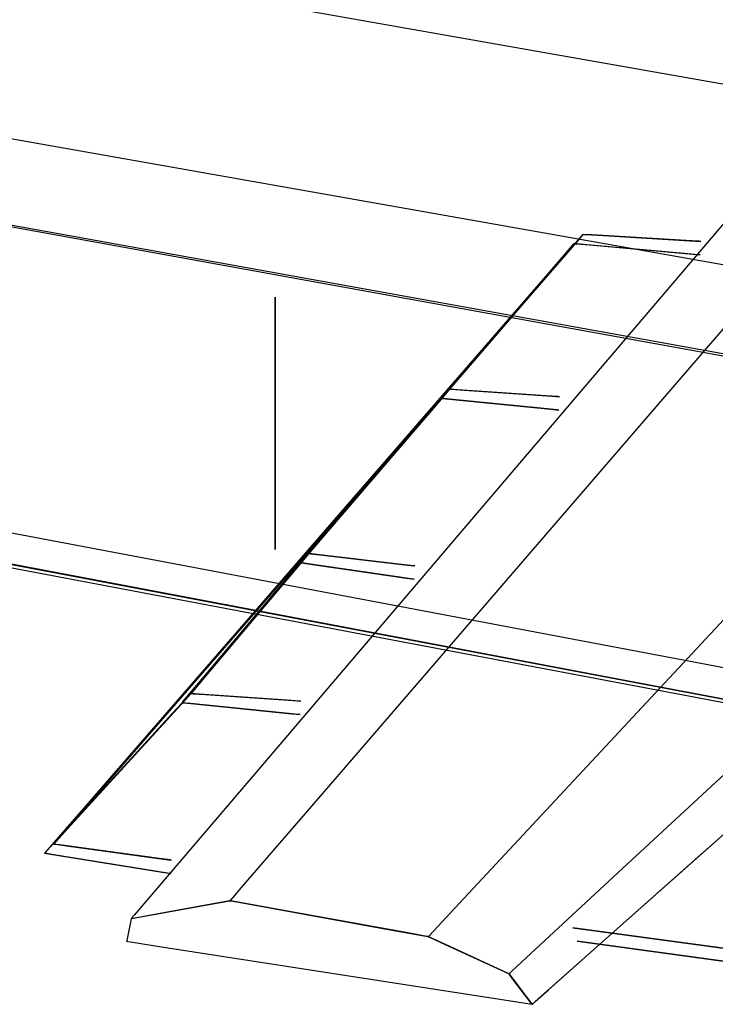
# Model space of a CAD drawing. Extents: x -3.57 to 3.57, y -2.08 to 2.06.
# Tile 28 of 219: x -2.46 to -2.24, y -1.15 to -0.84. Entities that reach past the tile are written whole.
import ezdxf

# ---------------------------------------------------------------- set-up
doc = ezdxf.new("R2010")
doc.units = 0

msp = doc.modelspace()

# ---------------------------------------------------------------- linework, layer by layer
at = {"layer": 'Layer 1', "color": 7, "linetype": 'CONTINUOUS'}
for p, q in [((-1.906656, -0.918188), (-3.536512, -0.630264)), ((-2.171183, -0.956655), (-3.567449, -0.70339)), ((-2.062282, -0.890696), (-2.993393, -0.726209)), ((-2.062282, -0.890696), (-2.993393, -0.726209)), ((-3.416378, -0.730703), (-2.252978, -0.941045)), ((-3.227681, -0.741069), (-2.296578, -0.905554)), ((-3.42737, -0.81677), (-1.885594, -1.108382)), ((-3.147147, -0.878971), (-2.219034, -1.055132)), ((-2.363894, -1.078331), (-2.190091, -0.876717)), ((-1.954618, -1.105338), (-3.12589, -0.883386)), ((-2.127561, -1.073708), (-3.124484, -0.884791)), ((-2.235913, -0.896971), (-2.272058, -0.939403)), ((-2.235913, -0.896971), (-2.272058, -0.939403)), ((-2.296578, -0.905554), (-1.909515, -0.973931)), ((-2.287508, -0.909511), (-2.284534, -0.906057)), ((-2.284889, -0.906465), (-2.28662, -0.90846)), ((-2.284533, -0.906055), (-2.284889, -0.906465)), ((-2.284534, -0.906057), (-2.284488, -0.906004)), ((-2.284499, -0.906017), (-2.284533, -0.906055)), ((-2.284491, -0.906007), (-2.284499, -0.906017)), ((-2.284489, -0.906005), (-2.284491, -0.906007)), ((-2.284488, -0.906004), (-2.284489, -0.906005)), ((-2.284474, -0.906005), (-2.284488, -0.906004)), ((-2.284488, -0.906004), (-2.284488, -0.906004)), ((-2.284488, -0.906004), (-2.284488, -0.906004)), ((-2.284488, -0.906004), (-2.284488, -0.906004)), ((-2.284488, -0.906004), (-2.284488, -0.906004)), ((-2.284488, -0.906004), (-2.284488, -0.906004)), ((-2.284488, -0.906004), (-2.284488, -0.906004)), ((-2.284488, -0.906004), (-2.284488, -0.906004)), ((-2.284488, -0.906004), (-2.284488, -0.906004)), ((-2.284488, -0.906004), (-2.284488, -0.906004)), ((-2.284488, -0.906004), (-2.284488, -0.906004)), ((-2.284488, -0.906004), (-2.284488, -0.906004)), ((-2.284488, -0.906004), (-2.284488, -0.906004)), ((-2.284488, -0.906004), (-2.284488, -0.906004)), ((-2.284488, -0.906004), (-2.284488, -0.906004)), ((-2.284488, -0.906004), (-2.284486, -0.906004)), ((-2.284486, -0.906004), (-2.284478, -0.906005)), ((-2.284478, -0.906005), (-2.284399, -0.906009)), ((-2.281824, -0.906163), (-2.284474, -0.906005)), ((-2.284399, -0.906009), (-2.284015, -0.906032)), ((-2.284015, -0.906032), (-2.279917, -0.906277)), ((-2.252383, -0.907924), (-2.281824, -0.906163)), ((-2.279917, -0.906277), (-2.247815, -0.908197)), ((-2.320895, -0.948291), (-2.287508, -0.909511)), ((-2.28662, -0.90846), (-2.305082, -0.929722)), ((-2.290351, -0.912366), (-2.287377, -0.908911)), ((-2.287731, -0.90932), (-2.289463, -0.911314)), ((-2.287375, -0.908909), (-2.287731, -0.90932)), ((-2.287377, -0.908911), (-2.287331, -0.908858)), ((-2.287342, -0.908871), (-2.287375, -0.908909)), ((-2.287333, -0.908861), (-2.287342, -0.908871)), ((-2.287331, -0.908859), (-2.287333, -0.908861)), ((-2.28733, -0.908858), (-2.287331, -0.908858)), ((-2.287331, -0.908858), (-2.287331, -0.908858)), ((-2.287331, -0.908858), (-2.287331, -0.908858)), ((-2.287331, -0.908858), (-2.287331, -0.908858)), ((-2.287331, -0.908858), (-2.287331, -0.908858)), ((-2.287331, -0.908858), (-2.287331, -0.908858)), ((-2.287331, -0.908858), (-2.287331, -0.908859)), ((-2.287331, -0.908858), (-2.287331, -0.908858)), ((-2.287331, -0.908858), (-2.287331, -0.908858)), ((-2.287331, -0.908858), (-2.287331, -0.908858)), ((-2.287331, -0.908858), (-2.287331, -0.908858)), ((-2.287331, -0.908858), (-2.287331, -0.908858)), ((-2.287331, -0.908858), (-2.287331, -0.908858)), ((-2.287331, -0.908858), (-2.287331, -0.908858)), ((-2.287331, -0.908858), (-2.28733, -0.908858)), ((-2.287316, -0.90886), (-2.28733, -0.908858)), ((-2.28733, -0.908858), (-2.287328, -0.908859)), ((-2.287328, -0.908859), (-2.28732, -0.908859)), ((-2.28732, -0.908859), (-2.287235, -0.908867)), ((-2.284474, -0.909115), (-2.287316, -0.90886)), ((-2.287235, -0.908867), (-2.286823, -0.908904)), ((-2.286823, -0.908904), (-2.282429, -0.909299)), ((-2.252906, -0.911953), (-2.284474, -0.909115)), ((-2.282429, -0.909299), (-2.248008, -0.912394)), ((-2.248287, -0.908169), (-2.252383, -0.907924)), ((-2.247904, -0.908192), (-2.248287, -0.908169)), ((-2.247825, -0.908196), (-2.247904, -0.908192)), ((-2.247817, -0.908197), (-2.247825, -0.908196)), ((-2.247816, -0.908197), (-2.247817, -0.908197)), ((-2.247815, -0.908197), (-2.247816, -0.908197)), ((-2.247815, -0.908197), (-2.247815, -0.908197)), ((-2.247815, -0.908197), (-2.247815, -0.908197)), ((-2.247815, -0.908197), (-2.247815, -0.908197)), ((-2.972319, -0.912487), (-1.983435, -1.099877)), ((-2.323738, -0.951149), (-2.290351, -0.912366)), ((-2.289463, -0.911314), (-2.307924, -0.932577)), ((-2.248515, -0.912348), (-2.252906, -0.911953)), ((-2.248103, -0.912385), (-2.248515, -0.912348)), ((-2.248018, -0.912393), (-2.248103, -0.912385)), ((-2.24801, -0.912393), (-2.248018, -0.912393)), ((-2.248008, -0.912394), (-2.24801, -0.912393)), ((-2.248008, -0.912394), (-2.248008, -0.912394)), ((-2.248008, -0.912394), (-2.248008, -0.912394)), ((-2.248008, -0.912394), (-2.248008, -0.912394)), ((-2.248008, -0.912394), (-2.248008, -0.912394)), ((-2.140586, -0.918653), (-2.325976, -1.117946)), ((-2.273569, -1.105238), (-2.081091, -0.926504)), ((-2.305082, -0.929722), (-2.437734, -1.0825)), ((-2.307924, -0.932577), (-2.440577, -1.085358)), ((-2.272058, -0.939403), (-2.38462, -1.071542)), ((-2.272058, -0.939403), (-2.38462, -1.071542)), ((-2.252978, -0.941045), (-1.843384, -1.015099)), ((-2.325542, -0.953688), (-2.320895, -0.948291)), ((-2.328385, -0.956546), (-2.323738, -0.951149)), ((-2.32927, -0.958037), (-2.326095, -0.954331)), ((-2.326095, -0.954331), (-2.326079, -0.954311)), ((-2.326079, -0.954311), (-2.326078, -0.95431)), ((-2.326079, -0.954311), (-2.326079, -0.954311)), ((-2.326079, -0.954311), (-2.326079, -0.954311)), ((-2.326079, -0.954311), (-2.326079, -0.954311)), ((-2.326079, -0.954311), (-2.326079, -0.954311)), ((-2.326079, -0.954311), (-2.326079, -0.954311)), ((-2.326079, -0.954311), (-2.326079, -0.954311)), ((-2.326079, -0.954311), (-2.326079, -0.954311)), ((-2.326079, -0.954311), (-2.326078, -0.954311)), ((-2.326078, -0.954311), (-2.326079, -0.954311)), ((-2.326079, -0.954311), (-2.326079, -0.954311)), ((-2.326079, -0.954311), (-2.326079, -0.954311)), ((-2.326079, -0.954311), (-2.326079, -0.954311)), ((-2.326079, -0.954311), (-2.326079, -0.954311)), ((-2.326079, -0.954311), (-2.326079, -0.954311)), ((-2.326079, -0.954311), (-2.326079, -0.954311)), ((-2.326078, -0.95431), (-2.326076, -0.954308)), ((-2.326078, -0.954311), (-2.326076, -0.954311)), ((-2.326066, -0.954312), (-2.326078, -0.954311)), ((-2.326076, -0.954308), (-2.326068, -0.954298)), ((-2.326076, -0.954311), (-2.326058, -0.954312)), ((-2.326068, -0.954298), (-2.325978, -0.954194)), ((-2.323596, -0.954483), (-2.326066, -0.954312)), ((-2.326058, -0.954312), (-2.325966, -0.954319)), ((-2.325978, -0.954194), (-2.325542, -0.953688)), ((-2.325966, -0.954319), (-2.325573, -0.954346)), ((-2.325573, -0.954346), (-2.321646, -0.954617)), ((-2.296156, -0.956379), (-2.323596, -0.954483)), ((-2.321646, -0.954617), (-2.294244, -0.956511)), ((-2.364557, -0.999231), (-2.32927, -0.958037)), ((-2.332113, -0.960895), (-2.328938, -0.957189)), ((-2.328938, -0.957189), (-2.328922, -0.95717)), ((-2.328922, -0.95717), (-2.328921, -0.957169)), ((-2.328921, -0.957169), (-2.328919, -0.957166)), ((-2.328921, -0.957169), (-2.328921, -0.957169)), ((-2.328921, -0.957169), (-2.328921, -0.957169)), ((-2.328921, -0.957169), (-2.328921, -0.957169)), ((-2.328921, -0.957169), (-2.328921, -0.957169)), ((-2.328921, -0.957169), (-2.328921, -0.957169)), ((-2.328921, -0.957169), (-2.328921, -0.957169)), ((-2.328921, -0.957169), (-2.328921, -0.957169)), ((-2.328921, -0.957169), (-2.328919, -0.95717)), ((-2.328907, -0.957171), (-2.328921, -0.957169)), ((-2.328921, -0.957169), (-2.328921, -0.957169)), ((-2.328921, -0.957169), (-2.328921, -0.957169)), ((-2.328921, -0.957169), (-2.328921, -0.957169)), ((-2.328921, -0.957169), (-2.328921, -0.957169)), ((-2.328921, -0.957169), (-2.328921, -0.957169)), ((-2.328921, -0.957169), (-2.328921, -0.957169)), ((-2.328921, -0.957169), (-2.328921, -0.957169)), ((-2.328921, -0.957169), (-2.328921, -0.957169)), ((-2.328919, -0.957166), (-2.32891, -0.957156)), ((-2.328919, -0.95717), (-2.328899, -0.957172)), ((-2.32891, -0.957156), (-2.32882, -0.957052)), ((-2.326246, -0.957438), (-2.328907, -0.957171)), ((-2.328899, -0.957172), (-2.3288, -0.957181)), ((-2.32882, -0.957052), (-2.328385, -0.956546)), ((-2.3288, -0.957181), (-2.328377, -0.957224)), ((-2.328377, -0.957224), (-2.324145, -0.957649)), ((-2.296679, -0.960406), (-2.326246, -0.957438)), ((-2.324145, -0.957649), (-2.294619, -0.960612)), ((-2.292338, -0.956643), (-2.296156, -0.956379)), ((-2.294244, -0.956511), (-2.291902, -0.956673)), ((-2.29198, -0.956668), (-2.292338, -0.956643)), ((-2.291907, -0.956673), (-2.29198, -0.956668)), ((-2.2919, -0.956673), (-2.291907, -0.956673)), ((-2.291902, -0.956673), (-2.291898, -0.956673)), ((-2.291898, -0.956673), (-2.2919, -0.956673)), ((-2.291898, -0.956673), (-2.291898, -0.956673)), ((-2.291898, -0.956673), (-2.291898, -0.956673)), ((-2.291898, -0.956673), (-2.291898, -0.956673)), ((-2.291898, -0.956673), (-2.291898, -0.956673)), ((-2.291898, -0.956673), (-2.291898, -0.956673)), ((-2.291898, -0.956673), (-2.291898, -0.956673)), ((-2.291898, -0.956673), (-2.291898, -0.956673)), ((-2.3674, -1.002086), (-2.332113, -0.960895)), ((-2.292565, -0.960819), (-2.296679, -0.960406)), ((-2.294619, -0.960612), (-2.292095, -0.960866)), ((-2.29218, -0.960857), (-2.292565, -0.960819)), ((-2.2921, -0.960865), (-2.29218, -0.960857)), ((-2.292093, -0.960866), (-2.2921, -0.960865)), ((-2.292095, -0.960866), (-2.292091, -0.960866)), ((-2.292091, -0.960866), (-2.292093, -0.960866)), ((-2.292091, -0.960866), (-2.292091, -0.960866)), ((-2.292091, -0.960866), (-2.292091, -0.960866)), ((-2.292091, -0.960866), (-2.292091, -0.960866)), ((-2.292091, -0.960866), (-2.292091, -0.960866)), ((-2.292091, -0.960866), (-2.292091, -0.960866)), ((-2.292091, -0.960866), (-2.292091, -0.960866)), ((-2.292091, -0.960866), (-2.292091, -0.960866)), ((-2.107047, -0.974584), (-2.300433, -1.14635)), ((-2.253147, -1.104351), (-2.121826, -0.987711)), ((-2.253147, -1.104351), (-2.121826, -0.987711)), ((-2.369468, -1.004964), (-2.364557, -0.999231)), ((-2.372311, -1.007818), (-2.3674, -1.002086)), ((-2.369929, -1.005502), (-2.369468, -1.004964)), ((-2.372771, -1.008356), (-2.372311, -1.007818)), ((-2.372707, -1.0088), (-2.370049, -1.005643)), ((-2.370049, -1.005643), (-2.370036, -1.005626)), ((-2.370036, -1.005626), (-2.370035, -1.005626)), ((-2.370035, -1.005625), (-2.370033, -1.005623)), ((-2.370035, -1.005626), (-2.370035, -1.005625)), ((-2.370035, -1.005626), (-2.370035, -1.005626)), ((-2.370035, -1.005626), (-2.370035, -1.005626)), ((-2.370035, -1.005626), (-2.370035, -1.005626)), ((-2.370035, -1.005626), (-2.370035, -1.005626)), ((-2.370035, -1.005626), (-2.370035, -1.005626)), ((-2.370035, -1.005626), (-2.370035, -1.005626)), ((-2.370035, -1.005626), (-2.370035, -1.005626)), ((-2.370035, -1.005626), (-2.370033, -1.005626)), ((-2.370023, -1.005627), (-2.370035, -1.005626)), ((-2.370035, -1.005626), (-2.370035, -1.005626)), ((-2.370035, -1.005626), (-2.370035, -1.005626)), ((-2.370035, -1.005626), (-2.370035, -1.005626)), ((-2.370035, -1.005626), (-2.370035, -1.005626)), ((-2.370035, -1.005626), (-2.370035, -1.005626)), ((-2.370035, -1.005626), (-2.370035, -1.005626)), ((-2.370035, -1.005626), (-2.370035, -1.005626)), ((-2.370033, -1.005623), (-2.370024, -1.005612)), ((-2.370033, -1.005626), (-2.370015, -1.005628)), ((-2.370024, -1.005612), (-2.369929, -1.005502)), ((-2.367638, -1.005907), (-2.370023, -1.005627)), ((-2.370015, -1.005628), (-2.369927, -1.005639)), ((-2.369927, -1.005639), (-2.369548, -1.005683)), ((-2.369548, -1.005683), (-2.365757, -1.006127)), ((-2.34115, -1.009007), (-2.367638, -1.005907)), ((-2.365757, -1.006127), (-2.339304, -1.009223)), ((-2.402245, -1.043898), (-2.372707, -1.0088)), ((-2.37555, -1.011655), (-2.372892, -1.008497)), ((-2.372892, -1.008497), (-2.372878, -1.008481)), ((-2.372878, -1.008481), (-2.372878, -1.00848)), ((-2.372878, -1.00848), (-2.372878, -1.00848)), ((-2.372878, -1.00848), (-2.372878, -1.00848)), ((-2.372878, -1.00848), (-2.372878, -1.00848)), ((-2.372878, -1.00848), (-2.372878, -1.00848)), ((-2.372878, -1.00848), (-2.372878, -1.00848)), ((-2.372878, -1.00848), (-2.372878, -1.00848)), ((-2.372878, -1.00848), (-2.372877, -1.00848)), ((-2.372864, -1.008482), (-2.372878, -1.00848)), ((-2.372878, -1.00848), (-2.372878, -1.00848)), ((-2.372878, -1.00848), (-2.372878, -1.00848)), ((-2.372878, -1.00848), (-2.372878, -1.00848)), ((-2.372878, -1.00848), (-2.372878, -1.00848)), ((-2.372878, -1.00848), (-2.372878, -1.00848)), ((-2.372878, -1.00848), (-2.372878, -1.00848)), ((-2.372878, -1.00848), (-2.372878, -1.00848)), ((-2.372878, -1.00848), (-2.372877, -1.00848)), ((-2.372877, -1.00848), (-2.372875, -1.008477)), ((-2.372877, -1.00848), (-2.372876, -1.008481)), ((-2.372876, -1.008481), (-2.372856, -1.008483)), ((-2.372875, -1.008477), (-2.372866, -1.008467)), ((-2.372866, -1.008467), (-2.372771, -1.008356)), ((-2.370288, -1.008858), (-2.372864, -1.008482)), ((-2.372856, -1.008483), (-2.37276, -1.008497)), ((-2.37276, -1.008497), (-2.372351, -1.008557)), ((-2.372351, -1.008557), (-2.368256, -1.009155)), ((-2.341673, -1.013033), (-2.370288, -1.008858)), ((-2.368256, -1.009155), (-2.339679, -1.013324)), ((-2.337464, -1.009438), (-2.34115, -1.009007)), ((-2.339304, -1.009223), (-2.337043, -1.009488)), ((-2.337119, -1.009479), (-2.337464, -1.009438)), ((-2.337048, -1.009487), (-2.337119, -1.009479)), ((-2.337042, -1.009488), (-2.337048, -1.009487)), ((-2.337043, -1.009488), (-2.33704, -1.009488)), ((-2.33704, -1.009488), (-2.337042, -1.009488)), ((-2.33704, -1.009488), (-2.337039, -1.009488)), ((-2.337039, -1.009488), (-2.33704, -1.009488)), ((-2.337039, -1.009488), (-2.337039, -1.009488)), ((-2.337039, -1.009488), (-2.337039, -1.009488)), ((-2.337039, -1.009488), (-2.337039, -1.009488)), ((-2.337039, -1.009488), (-2.337039, -1.009488)), ((-2.337039, -1.009488), (-2.337039, -1.009488)), ((-2.405088, -1.046752), (-2.37555, -1.011655)), ((-2.337692, -1.013614), (-2.341673, -1.013033)), ((-2.339679, -1.013324), (-2.337237, -1.01368)), ((-2.337318, -1.013669), (-2.337692, -1.013614)), ((-2.337242, -1.01368), (-2.337318, -1.013669)), ((-2.337235, -1.013681), (-2.337242, -1.01368)), ((-2.337237, -1.01368), (-2.337233, -1.013681)), ((-2.337233, -1.013681), (-2.337235, -1.013681)), ((-2.337233, -1.013681), (-2.337232, -1.013681)), ((-2.337232, -1.013681), (-2.337233, -1.013681)), ((-2.337232, -1.013681), (-2.337232, -1.013681)), ((-2.337232, -1.013681), (-2.337232, -1.013681)), ((-2.337232, -1.013681), (-2.337232, -1.013681)), ((-2.337232, -1.013681), (-2.337232, -1.013681)), ((-2.337232, -1.013681), (-2.337232, -1.013681)), ((-2.406356, -1.048782), (-2.402245, -1.043898)), ((-2.409198, -1.051637), (-2.405088, -1.046752)), ((-2.409946, -1.052757), (-2.406847, -1.049364)), ((-2.406847, -1.049364), (-2.406831, -1.049347)), ((-2.406831, -1.049347), (-2.406831, -1.049346)), ((-2.406831, -1.049346), (-2.406831, -1.049346)), ((-2.406831, -1.049346), (-2.406831, -1.049346)), ((-2.406831, -1.049346), (-2.406831, -1.049346)), ((-2.406831, -1.049346), (-2.406831, -1.049346)), ((-2.406831, -1.049346), (-2.406831, -1.049346)), ((-2.406831, -1.049346), (-2.406831, -1.049346)), ((-2.406831, -1.049346), (-2.40683, -1.049346)), ((-2.40683, -1.049346), (-2.406831, -1.049346)), ((-2.406831, -1.049346), (-2.406831, -1.049346)), ((-2.406831, -1.049346), (-2.406831, -1.049346)), ((-2.406831, -1.049346), (-2.406831, -1.049346)), ((-2.406831, -1.049346), (-2.406831, -1.049346)), ((-2.406831, -1.049346), (-2.406831, -1.049346)), ((-2.406831, -1.049346), (-2.406831, -1.049346)), ((-2.406831, -1.049346), (-2.40683, -1.049346)), ((-2.40683, -1.049346), (-2.406828, -1.049344)), ((-2.40683, -1.049346), (-2.406828, -1.049347)), ((-2.406818, -1.049347), (-2.40683, -1.049346)), ((-2.406828, -1.049344), (-2.406821, -1.049335)), ((-2.406828, -1.049347), (-2.40681, -1.049348)), ((-2.406821, -1.049335), (-2.406742, -1.04924)), ((-2.404347, -1.049518), (-2.406818, -1.049347)), ((-2.40681, -1.049348), (-2.406718, -1.049354)), ((-2.406742, -1.04924), (-2.406356, -1.048782)), ((-2.406718, -1.049354), (-2.406325, -1.049381)), ((-2.406325, -1.049381), (-2.402398, -1.049652)), ((-2.376908, -1.051411), (-2.404347, -1.049518)), ((-2.402398, -1.049652), (-2.374996, -1.051543)), ((-2.444386, -1.090465), (-2.409946, -1.052757)), ((-2.412788, -1.055612), (-2.40969, -1.052219)), ((-2.40969, -1.052219), (-2.409674, -1.052201)), ((-2.409674, -1.052201), (-2.409673, -1.052201)), ((-2.409673, -1.0522), (-2.409671, -1.052198)), ((-2.409673, -1.052201), (-2.409673, -1.0522)), ((-2.409673, -1.052201), (-2.409673, -1.052201)), ((-2.409673, -1.052201), (-2.409673, -1.052201)), ((-2.409673, -1.052201), (-2.409673, -1.052201)), ((-2.409673, -1.052201), (-2.409673, -1.052201)), ((-2.409673, -1.052201), (-2.409673, -1.052201)), ((-2.409673, -1.052201), (-2.409673, -1.052201)), ((-2.409673, -1.052201), (-2.409673, -1.052201)), ((-2.409673, -1.052201), (-2.409671, -1.052201)), ((-2.409659, -1.052202), (-2.409673, -1.052201)), ((-2.409673, -1.052201), (-2.409673, -1.052201)), ((-2.409673, -1.052201), (-2.409673, -1.052201)), ((-2.409673, -1.052201), (-2.409673, -1.052201)), ((-2.409673, -1.052201), (-2.409673, -1.052201)), ((-2.409673, -1.052201), (-2.409673, -1.052201)), ((-2.409673, -1.052201), (-2.409673, -1.052201)), ((-2.409673, -1.052201), (-2.409673, -1.052201)), ((-2.409671, -1.052198), (-2.409663, -1.052189)), ((-2.409671, -1.052201), (-2.409651, -1.052203)), ((-2.409663, -1.052189), (-2.409584, -1.052095)), ((-2.406997, -1.05247), (-2.409659, -1.052202)), ((-2.409651, -1.052203), (-2.409552, -1.052213)), ((-2.409584, -1.052095), (-2.409198, -1.051637)), ((-2.409552, -1.052213), (-2.409129, -1.052256)), ((-2.409129, -1.052256), (-2.404897, -1.052681)), ((-2.377431, -1.055441), (-2.406997, -1.05247)), ((-2.404897, -1.052681), (-2.375371, -1.055648)), ((-2.37309, -1.051674), (-2.376908, -1.051411)), ((-2.374996, -1.051543), (-2.372654, -1.051704)), ((-2.372732, -1.051699), (-2.37309, -1.051674)), ((-2.372659, -1.051704), (-2.372732, -1.051699)), ((-2.372652, -1.051705), (-2.372659, -1.051704)), ((-2.372654, -1.051704), (-2.37265, -1.051705)), ((-2.37265, -1.051705), (-2.372652, -1.051705)), ((-2.37265, -1.051705), (-2.37265, -1.051705)), ((-2.37265, -1.051705), (-2.37265, -1.051705)), ((-2.37265, -1.051705), (-2.37265, -1.051705)), ((-2.37265, -1.051705), (-2.37265, -1.051705)), ((-2.37265, -1.051705), (-2.37265, -1.051705)), ((-2.37265, -1.051705), (-2.37265, -1.051705)), ((-2.37265, -1.051705), (-2.37265, -1.051705)), ((-2.447228, -1.093323), (-2.412788, -1.055612)), ((-2.373317, -1.055854), (-2.377431, -1.055441)), ((-2.375371, -1.055648), (-2.372847, -1.055901)), ((-2.372931, -1.055893), (-2.373317, -1.055854)), ((-2.372852, -1.055901), (-2.372931, -1.055893)), ((-2.372845, -1.055901), (-2.372852, -1.055901)), ((-2.372847, -1.055901), (-2.372843, -1.055902)), ((-2.372843, -1.055902), (-2.372845, -1.055901)), ((-2.372843, -1.055902), (-2.372843, -1.055902)), ((-2.372843, -1.055902), (-2.372843, -1.055902)), ((-2.372843, -1.055902), (-2.372843, -1.055902)), ((-2.372843, -1.055902), (-2.372843, -1.055902)), ((-2.372843, -1.055902), (-2.372843, -1.055902)), ((-2.372843, -1.055902), (-2.372843, -1.055902)), ((-2.372843, -1.055902), (-2.372843, -1.055902)), ((-2.38462, -1.071542), (-2.421029, -1.114284)), ((-2.38462, -1.071542), (-2.421029, -1.114284)), ((-2.391112, -1.109904), (-2.363894, -1.078331)), ((-2.437734, -1.0825), (-2.449669, -1.096247)), ((-2.440577, -1.085358), (-2.452512, -1.099105)), ((-2.449179, -1.095713), (-2.444386, -1.090465)), ((-2.452021, -1.098571), (-2.447228, -1.093323)), ((-2.449732, -1.096318), (-2.449729, -1.096316)), ((-2.449731, -1.096317), (-2.449732, -1.096319)), ((-2.449732, -1.096319), (-2.449732, -1.096318)), ((-2.449732, -1.096319), (-2.449732, -1.096319)), ((-2.449732, -1.096319), (-2.449732, -1.096319)), ((-2.449732, -1.096319), (-2.449732, -1.096319)), ((-2.449732, -1.096319), (-2.449732, -1.096319)), ((-2.449732, -1.096319), (-2.449732, -1.096319)), ((-2.449732, -1.096319), (-2.449732, -1.096319)), ((-2.449732, -1.096319), (-2.449732, -1.096319)), ((-2.449732, -1.096319), (-2.44973, -1.096319)), ((-2.449718, -1.096321), (-2.449732, -1.096319)), ((-2.449732, -1.096319), (-2.449732, -1.096319)), ((-2.449732, -1.096319), (-2.449732, -1.096319)), ((-2.449732, -1.096319), (-2.449732, -1.096319)), ((-2.449732, -1.096319), (-2.449732, -1.096319)), ((-2.449732, -1.096319), (-2.449732, -1.096319)), ((-2.449732, -1.096319), (-2.449732, -1.096319)), ((-2.449732, -1.096319), (-2.449732, -1.096319)), ((-2.449669, -1.096247), (-2.449731, -1.096317)), ((-2.44973, -1.096319), (-2.44971, -1.096322)), ((-2.449729, -1.096316), (-2.449721, -1.096306)), ((-2.449721, -1.096306), (-2.449628, -1.096205)), ((-2.447059, -1.096684), (-2.449718, -1.096321)), ((-2.44971, -1.096322), (-2.449611, -1.096336)), ((-2.449628, -1.096205), (-2.449179, -1.095713)), ((-2.449611, -1.096336), (-2.449188, -1.096393)), ((-2.449188, -1.096393), (-2.444961, -1.096971)), ((-2.417517, -1.100724), (-2.447059, -1.096684)), ((-2.444961, -1.096971), (-2.415459, -1.101005)), ((-2.452573, -1.099176), (-2.452575, -1.099177)), ((-2.452575, -1.099177), (-2.452574, -1.099176)), ((-2.452575, -1.099177), (-2.452575, -1.099177)), ((-2.452575, -1.099177), (-2.452575, -1.099177)), ((-2.452575, -1.099177), (-2.452575, -1.099177)), ((-2.452575, -1.099177), (-2.452575, -1.099177)), ((-2.452575, -1.099177), (-2.452575, -1.099177)), ((-2.452575, -1.099177), (-2.452575, -1.099177)), ((-2.452575, -1.099177), (-2.452574, -1.099177)), ((-2.452574, -1.099177), (-2.452575, -1.099177)), ((-2.452575, -1.099177), (-2.452575, -1.099177)), ((-2.452575, -1.099177), (-2.452575, -1.099177)), ((-2.452575, -1.099177), (-2.452575, -1.099177)), ((-2.452575, -1.099177), (-2.452575, -1.099177)), ((-2.452575, -1.099177), (-2.452575, -1.099177)), ((-2.452575, -1.099177), (-2.452575, -1.099177)), ((-2.452574, -1.099176), (-2.452572, -1.099174)), ((-2.452574, -1.099177), (-2.452572, -1.099178)), ((-2.45256, -1.09918), (-2.452574, -1.099177)), ((-2.452512, -1.099105), (-2.452573, -1.099176)), ((-2.452572, -1.099174), (-2.452563, -1.099165)), ((-2.452572, -1.099178), (-2.452551, -1.099181)), ((-2.452563, -1.099165), (-2.452471, -1.099063)), ((-2.449709, -1.09964), (-2.45256, -1.09918)), ((-2.452551, -1.099181), (-2.452445, -1.099198)), ((-2.452471, -1.099063), (-2.452021, -1.098571)), ((-2.452445, -1.099198), (-2.451992, -1.099271)), ((-2.451992, -1.099271), (-2.447459, -1.100003)), ((-2.41804, -1.104754), (-2.449709, -1.09964)), ((-2.447459, -1.100003), (-2.415834, -1.10511)), ((-2.413407, -1.101286), (-2.417517, -1.100724)), ((-2.415459, -1.101005), (-2.412938, -1.10135)), ((-2.413022, -1.101338), (-2.413407, -1.101286)), ((-2.412943, -1.101349), (-2.413022, -1.101338)), ((-2.412935, -1.10135), (-2.412943, -1.101349)), ((-2.412938, -1.10135), (-2.412933, -1.10135)), ((-2.412934, -1.10135), (-2.412935, -1.10135)), ((-2.412933, -1.10135), (-2.412934, -1.10135)), ((-2.412933, -1.10135), (-2.412933, -1.10135)), ((-2.412933, -1.10135), (-2.412933, -1.10135)), ((-2.412933, -1.10135), (-2.412933, -1.10135)), ((-2.412933, -1.10135), (-2.412933, -1.10135)), ((-2.412933, -1.10135), (-2.412933, -1.10135)), ((-2.412933, -1.10135), (-2.412933, -1.10135)), ((-2.413634, -1.105465), (-2.41804, -1.104754)), ((-2.415834, -1.10511), (-2.413131, -1.105546)), ((-2.413221, -1.105532), (-2.413634, -1.105465)), ((-2.413136, -1.105546), (-2.413221, -1.105532)), ((-2.413129, -1.105547), (-2.413136, -1.105546)), ((-2.413131, -1.105546), (-2.413126, -1.105547)), ((-2.413127, -1.105547), (-2.413129, -1.105547)), ((-2.413126, -1.105547), (-2.413127, -1.105547)), ((-2.413126, -1.105547), (-2.413126, -1.105547)), ((-2.413126, -1.105547), (-2.413126, -1.105547)), ((-2.413126, -1.105547), (-2.413126, -1.105547)), ((-2.413126, -1.105547), (-2.413126, -1.105547)), ((-2.413126, -1.105547), (-2.413126, -1.105547)), ((-2.413126, -1.105547), (-2.413126, -1.105547)), ((-2.303712, -1.133228), (-2.273569, -1.105238)), ((-2.295317, -1.141806), (-2.253147, -1.104351)), ((-2.295317, -1.141806), (-2.253147, -1.104351)), ((-2.393858, -1.11309), (-2.391112, -1.109904)), ((-2.421029, -1.114284), (-2.424675, -1.118564)), ((-2.421029, -1.114284), (-2.424675, -1.118564)), ((-2.419125, -1.118459), (-2.401181, -1.115196)), ((-2.419125, -1.118459), (-2.401181, -1.115196)), ((-2.397203, -1.114472), (-2.417625, -1.118186)), ((-2.401181, -1.115196), (-2.395376, -1.11414)), ((-2.401181, -1.115196), (-2.395376, -1.11414)), ((-2.394908, -1.114055), (-2.397203, -1.114472)), ((-2.395376, -1.11414), (-2.394795, -1.114034)), ((-2.395376, -1.11414), (-2.394795, -1.114034)), ((-2.394698, -1.114017), (-2.394908, -1.114055)), ((-2.394795, -1.114034), (-2.394669, -1.114011)), ((-2.394795, -1.114034), (-2.394669, -1.114011)), ((-2.394655, -1.114009), (-2.394698, -1.114017)), ((-2.394669, -1.114011), (-2.39465, -1.114008)), ((-2.394669, -1.114011), (-2.39465, -1.114008)), ((-2.394651, -1.114008), (-2.394655, -1.114009)), ((-2.39465, -1.114008), (-2.394651, -1.114008)), ((-2.39465, -1.114008), (-2.39465, -1.114008)), ((-2.39465, -1.114008), (-2.39465, -1.114008)), ((-2.39465, -1.114008), (-2.39465, -1.114008)), ((-2.39465, -1.114008), (-2.39465, -1.114008)), ((-2.39465, -1.114008), (-2.39465, -1.114008)), ((-2.39465, -1.114008), (-2.394649, -1.114008)), ((-2.394649, -1.114008), (-2.39465, -1.114008)), ((-2.39465, -1.114008), (-2.39465, -1.114008)), ((-2.39465, -1.114008), (-2.39465, -1.114008)), ((-2.39465, -1.114008), (-2.39465, -1.114008)), ((-2.39465, -1.114008), (-2.39465, -1.114008)), ((-2.39465, -1.114008), (-2.39465, -1.114008)), ((-2.39465, -1.114008), (-2.394649, -1.114008)), ((-2.394649, -1.114008), (-2.39465, -1.114008)), ((-2.39465, -1.114008), (-2.39465, -1.114008)), ((-2.39465, -1.114008), (-2.39465, -1.114008)), ((-2.39465, -1.114008), (-2.39465, -1.114008)), ((-2.39465, -1.114008), (-2.39465, -1.114008)), ((-2.39465, -1.114008), (-2.39465, -1.114008)), ((-2.39465, -1.114008), (-2.39465, -1.114008)), ((-2.39465, -1.114008), (-2.39465, -1.114008)), ((-2.39465, -1.114008), (-2.39465, -1.114008)), ((-2.39465, -1.114008), (-2.39465, -1.114008)), ((-2.39465, -1.114008), (-2.39465, -1.114008)), ((-2.39465, -1.114008), (-2.39465, -1.114008)), ((-2.39465, -1.114008), (-2.39465, -1.114008)), ((-2.39465, -1.114008), (-2.39465, -1.114008)), ((-2.39465, -1.114008), (-2.394649, -1.114008)), ((-2.394649, -1.114007), (-2.394646, -1.114003)), ((-2.394649, -1.114008), (-2.394649, -1.114007)), ((-2.394649, -1.114008), (-2.394648, -1.114008)), ((-2.39456, -1.114024), (-2.394649, -1.114008)), ((-2.394644, -1.114009), (-2.394649, -1.114008)), ((-2.394649, -1.114008), (-2.394648, -1.114008)), ((-2.394648, -1.114008), (-2.394642, -1.114009)), ((-2.394648, -1.114008), (-2.394642, -1.114009)), ((-2.394646, -1.114003), (-2.394633, -1.113989)), ((-2.39457, -1.114022), (-2.394644, -1.114009)), ((-2.394642, -1.114009), (-2.39462, -1.114013)), ((-2.394642, -1.114009), (-2.39462, -1.114013)), ((-2.394633, -1.113989), (-2.394503, -1.113837)), ((-2.39462, -1.114013), (-2.394384, -1.114056)), ((-2.39462, -1.114013), (-2.394384, -1.114056)), ((-2.393462, -1.114224), (-2.39457, -1.114022)), ((-2.39278, -1.114348), (-2.39456, -1.114024)), ((-2.394503, -1.113837), (-2.393858, -1.11309)), ((-2.394384, -1.114056), (-2.393251, -1.114262)), ((-2.394384, -1.114056), (-2.393251, -1.114262)), ((-2.379045, -1.116845), (-2.393462, -1.114224)), ((-2.393251, -1.114262), (-2.381727, -1.116357)), ((-2.393251, -1.114262), (-2.381727, -1.116357)), ((-2.341797, -1.123616), (-2.39278, -1.114348)), ((-2.424675, -1.118564), (-2.425465, -1.119492)), ((-2.424675, -1.118564), (-2.425465, -1.119492)), ((-2.417625, -1.118186), (-2.424937, -1.119516)), ((-2.424888, -1.119507), (-2.419125, -1.118459)), ((-2.424888, -1.119507), (-2.419125, -1.118459)), ((-2.381727, -1.116357), (-2.345837, -1.122881)), ((-2.381727, -1.116357), (-2.345837, -1.122881)), ((-2.338093, -1.124289), (-2.379045, -1.116845)), ((-2.325976, -1.117946), (-2.33245, -1.124906)), ((-2.425703, -1.120214), (-2.42663, -1.124856)), ((-2.425598, -1.119693), (-2.425703, -1.120214)), ((-2.425589, -1.119645), (-2.425598, -1.119693)), ((-2.425587, -1.119635), (-2.425589, -1.119645)), ((-2.425585, -1.119632), (-2.425587, -1.119634)), ((-2.425585, -1.119632), (-2.425587, -1.119634)), ((-2.425587, -1.119634), (-2.425587, -1.119634)), ((-2.425587, -1.119634), (-2.425587, -1.119634)), ((-2.425587, -1.119634), (-2.425587, -1.119634)), ((-2.425587, -1.119634), (-2.425587, -1.119634)), ((-2.425587, -1.119634), (-2.425586, -1.119634)), ((-2.425586, -1.119634), (-2.425587, -1.119634)), ((-2.425587, -1.119634), (-2.425587, -1.119634)), ((-2.425587, -1.119634), (-2.425587, -1.119634)), ((-2.425587, -1.119634), (-2.425587, -1.119634)), ((-2.425587, -1.119634), (-2.425587, -1.119634)), ((-2.425587, -1.119634), (-2.425587, -1.119634)), ((-2.425587, -1.119634), (-2.425587, -1.119634)), ((-2.425587, -1.119634), (-2.425587, -1.119634)), ((-2.425587, -1.119634), (-2.425587, -1.119634)), ((-2.425587, -1.119634), (-2.425587, -1.119634)), ((-2.425587, -1.119634), (-2.425587, -1.119634)), ((-2.425587, -1.119634), (-2.425587, -1.119635)), ((-2.425587, -1.119634), (-2.425587, -1.119634)), ((-2.425587, -1.119634), (-2.425587, -1.119634)), ((-2.425587, -1.119634), (-2.425587, -1.119634)), ((-2.425587, -1.119634), (-2.425587, -1.119634)), ((-2.425587, -1.119634), (-2.425586, -1.119634)), ((-2.425579, -1.119632), (-2.425586, -1.119634)), ((-2.425586, -1.119634), (-2.425583, -1.119633)), ((-2.425586, -1.119634), (-2.425583, -1.119633)), ((-2.425586, -1.119634), (-2.425586, -1.119634)), ((-2.425586, -1.119634), (-2.425586, -1.119634)), ((-2.425465, -1.119492), (-2.425585, -1.119632)), ((-2.425465, -1.119492), (-2.425585, -1.119632)), ((-2.425583, -1.119633), (-2.425572, -1.119631)), ((-2.425583, -1.119633), (-2.425572, -1.119631)), ((-2.425531, -1.119624), (-2.425579, -1.119632)), ((-2.425572, -1.119631), (-2.425454, -1.11961)), ((-2.425572, -1.119631), (-2.425454, -1.11961)), ((-2.424937, -1.119516), (-2.425531, -1.119624)), ((-2.425454, -1.11961), (-2.424888, -1.119507)), ((-2.425454, -1.11961), (-2.424888, -1.119507)), ((-2.42663, -1.124856), (-2.426963, -1.126518)), ((-2.345837, -1.122881), (-2.334229, -1.124992)), ((-2.345837, -1.122881), (-2.334229, -1.124992)), ((-2.333813, -1.125067), (-2.341797, -1.123616)), ((-2.333367, -1.125148), (-2.338093, -1.124289)), ((-2.33245, -1.124906), (-2.332774, -1.125254)), ((-2.287776, -1.122445), (-2.287776, -1.122445)), ((-2.287776, -1.122445), (-2.287776, -1.122445)), ((-2.287776, -1.122445), (-2.287775, -1.122445)), ((-2.233617, -1.12983), (-2.287776, -1.122445)), ((-2.287775, -1.122445), (-2.287775, -1.122445)), ((-2.287775, -1.122445), (-2.287772, -1.122445)), ((-2.287772, -1.122445), (-2.287759, -1.122447)), ((-2.287759, -1.122447), (-2.287626, -1.122465)), ((-2.287626, -1.122465), (-2.286978, -1.122554)), ((-2.286978, -1.122554), (-2.280068, -1.123496)), ((-2.280068, -1.123496), (-2.2304, -1.130269)), ((-2.42699, -1.126653), (-2.426992, -1.126664)), ((-2.426992, -1.126664), (-2.426992, -1.126665)), ((-2.426992, -1.126665), (-2.426992, -1.126665)), ((-2.426992, -1.126665), (-2.426992, -1.126665)), ((-2.426992, -1.126665), (-2.426992, -1.126665)), ((-2.426992, -1.126665), (-2.426992, -1.126665)), ((-2.426992, -1.126665), (-2.426992, -1.126665)), ((-2.426992, -1.126665), (-2.426992, -1.126665)), ((-2.426992, -1.126665), (-2.426992, -1.126665)), ((-2.426992, -1.126665), (-2.426992, -1.126665)), ((-2.426992, -1.126665), (-2.426992, -1.126665)), ((-2.426992, -1.126665), (-2.426991, -1.126666)), ((-2.426991, -1.126666), (-2.426987, -1.126666)), ((-2.426963, -1.126518), (-2.42699, -1.126653)), ((-2.426987, -1.126666), (-2.426942, -1.126673)), ((-2.426942, -1.126673), (-2.426723, -1.126707)), ((-2.426723, -1.126707), (-2.425782, -1.126854)), ((-2.425782, -1.126854), (-2.416115, -1.128357)), ((-2.334229, -1.124992), (-2.333066, -1.125203)), ((-2.334229, -1.124992), (-2.333066, -1.125203)), ((-2.333008, -1.125214), (-2.333813, -1.125067)), ((-2.332907, -1.125232), (-2.333367, -1.125148)), ((-2.333066, -1.125203), (-2.332814, -1.125249)), ((-2.333066, -1.125203), (-2.332814, -1.125249)), ((-2.332819, -1.125248), (-2.333008, -1.125214)), ((-2.3328, -1.125251), (-2.332907, -1.125232)), ((-2.33278, -1.125255), (-2.332819, -1.125248)), ((-2.332814, -1.125249), (-2.332776, -1.125256)), ((-2.332814, -1.125249), (-2.332776, -1.125256)), ((-2.332778, -1.125255), (-2.3328, -1.125251)), ((-2.332777, -1.125256), (-2.33278, -1.125255)), ((-2.332776, -1.125256), (-2.332778, -1.125255)), ((-2.332776, -1.125256), (-2.332777, -1.125256)), ((-2.332774, -1.125254), (-2.332776, -1.125256)), ((-2.332776, -1.125256), (-2.332776, -1.125256)), ((-2.332776, -1.125256), (-2.332776, -1.125256)), ((-2.332776, -1.125256), (-2.332776, -1.125256)), ((-2.332776, -1.125256), (-2.332776, -1.125256)), ((-2.332776, -1.125256), (-2.332776, -1.125256)), ((-2.332776, -1.125256), (-2.332775, -1.125256)), ((-2.332776, -1.125256), (-2.332776, -1.125256)), ((-2.332776, -1.125256), (-2.332776, -1.125256)), ((-2.332776, -1.125256), (-2.332776, -1.125256)), ((-2.332776, -1.125256), (-2.332776, -1.125256)), ((-2.332776, -1.125256), (-2.332776, -1.125256)), ((-2.332776, -1.125256), (-2.332776, -1.125256)), ((-2.332776, -1.125256), (-2.332776, -1.125256)), ((-2.332775, -1.125256), (-2.332776, -1.125256)), ((-2.332776, -1.125256), (-2.332776, -1.125256)), ((-2.332776, -1.125256), (-2.332776, -1.125256)), ((-2.332776, -1.125256), (-2.332776, -1.125256)), ((-2.332776, -1.125256), (-2.332776, -1.125256)), ((-2.332776, -1.125256), (-2.332776, -1.125256)), ((-2.332776, -1.125256), (-2.332776, -1.125256)), ((-2.332776, -1.125256), (-2.332776, -1.125256)), ((-2.332776, -1.125256), (-2.332776, -1.125256)), ((-2.332776, -1.125256), (-2.332776, -1.125256)), ((-2.332776, -1.125256), (-2.332776, -1.125256)), ((-2.332776, -1.125256), (-2.332776, -1.125256)), ((-2.332776, -1.125256), (-2.332776, -1.125256)), ((-2.332776, -1.125256), (-2.332776, -1.125256)), ((-2.332776, -1.125256), (-2.332776, -1.125256)), ((-2.332776, -1.125256), (-2.332775, -1.125256)), ((-2.332775, -1.125256), (-2.332775, -1.125256)), ((-2.332775, -1.125256), (-2.332773, -1.125257)), ((-2.332769, -1.125259), (-2.332775, -1.125256)), ((-2.332775, -1.125256), (-2.332775, -1.125256)), ((-2.332775, -1.125256), (-2.332773, -1.125257)), ((-2.332773, -1.125257), (-2.332764, -1.125261)), ((-2.332773, -1.125257), (-2.332764, -1.125261)), ((-2.33273, -1.125277), (-2.332769, -1.125259)), ((-2.332764, -1.125261), (-2.332668, -1.125306)), ((-2.332764, -1.125261), (-2.332668, -1.125306)), ((-2.332248, -1.125499), (-2.33273, -1.125277)), ((-2.332668, -1.125306), (-2.332207, -1.125518)), ((-2.332668, -1.125306), (-2.332207, -1.125518)), ((-2.326305, -1.128243), (-2.332248, -1.125499)), ((-2.332207, -1.125518), (-2.327524, -1.127681)), ((-2.332207, -1.125518), (-2.327524, -1.127681)), ((-2.327524, -1.127681), (-2.30763, -1.136866)), ((-2.327524, -1.127681), (-2.30763, -1.136866)), ((-2.28637, -1.126665), (-2.28637, -1.126665)), ((-2.28637, -1.126665), (-2.28637, -1.126665)), ((-2.28637, -1.126665), (-2.28637, -1.126665)), ((-2.28637, -1.126665), (-2.286369, -1.126665)), ((-2.232208, -1.134051), (-2.28637, -1.126665)), ((-2.286369, -1.126665), (-2.286366, -1.126666)), ((-2.286366, -1.126666), (-2.286354, -1.126668)), ((-2.286354, -1.126668), (-2.286221, -1.126686)), ((-2.286221, -1.126686), (-2.285573, -1.126774)), ((-2.285573, -1.126774), (-2.278662, -1.127716)), ((-2.278662, -1.127716), (-2.228991, -1.134489)), ((-2.416115, -1.128357), (-2.300433, -1.14635)), ((-2.309706, -1.135908), (-2.326305, -1.128243)), ((-2.306753, -1.136052), (-2.303712, -1.133228)), ((-2.30784, -1.136769), (-2.309706, -1.135908)), ((-2.307669, -1.136848), (-2.30784, -1.136769)), ((-2.307634, -1.136864), (-2.307669, -1.136848)), ((-2.307631, -1.136866), (-2.307634, -1.136864)), ((-2.30763, -1.136866), (-2.307631, -1.136866)), ((-2.30763, -1.136866), (-2.307629, -1.136865)), ((-2.30763, -1.136866), (-2.30763, -1.136866)), ((-2.30763, -1.136866), (-2.30763, -1.136866)), ((-2.30763, -1.136866), (-2.30763, -1.136866)), ((-2.30763, -1.136866), (-2.30763, -1.136866)), ((-2.30763, -1.136866), (-2.30763, -1.136866)), ((-2.30763, -1.136866), (-2.307629, -1.136867)), ((-2.30762, -1.13688), (-2.30763, -1.136866)), ((-2.30763, -1.136866), (-2.30763, -1.136866)), ((-2.30763, -1.136866), (-2.30763, -1.136866)), ((-2.30763, -1.136866), (-2.30763, -1.136866)), ((-2.30763, -1.136866), (-2.30763, -1.136866)), ((-2.30763, -1.136866), (-2.30763, -1.136866)), ((-2.30763, -1.136866), (-2.30763, -1.136866)), ((-2.30763, -1.136866), (-2.30763, -1.136866)), ((-2.307628, -1.136869), (-2.30763, -1.136866)), ((-2.30763, -1.136866), (-2.30763, -1.136866)), ((-2.30763, -1.136866), (-2.30763, -1.136866)), ((-2.30763, -1.136866), (-2.30763, -1.136866)), ((-2.30763, -1.136866), (-2.30763, -1.136866)), ((-2.30763, -1.136866), (-2.30763, -1.136866)), ((-2.30763, -1.136866), (-2.30763, -1.136866)), ((-2.30763, -1.136866), (-2.30763, -1.136866)), ((-2.30763, -1.136866), (-2.30763, -1.136866)), ((-2.30763, -1.136866), (-2.30763, -1.136866)), ((-2.30763, -1.136866), (-2.30763, -1.136866)), ((-2.30763, -1.136866), (-2.30763, -1.136866)), ((-2.30763, -1.136866), (-2.30763, -1.136866)), ((-2.30763, -1.136866), (-2.30763, -1.136866)), ((-2.30763, -1.136866), (-2.30763, -1.136866)), ((-2.30763, -1.136866), (-2.30763, -1.136866)), ((-2.30763, -1.136866), (-2.307629, -1.136867)), ((-2.307629, -1.136865), (-2.307625, -1.136862)), ((-2.307629, -1.136867), (-2.307626, -1.136871)), ((-2.307629, -1.136867), (-2.307626, -1.136871)), ((-2.307617, -1.136883), (-2.307628, -1.136869)), ((-2.307626, -1.136871), (-2.307599, -1.136907)), ((-2.307626, -1.136871), (-2.307599, -1.136907)), ((-2.307625, -1.136862), (-2.307612, -1.136849)), ((-2.307412, -1.137153), (-2.30762, -1.13688)), ((-2.307479, -1.137065), (-2.307617, -1.136883)), ((-2.307612, -1.136849), (-2.307467, -1.136715)), ((-2.307599, -1.136907), (-2.307467, -1.13708)), ((-2.307599, -1.136907), (-2.307467, -1.13708)), ((-2.305778, -1.139307), (-2.307479, -1.137065)), ((-2.307467, -1.136715), (-2.306753, -1.136052)), ((-2.307467, -1.13708), (-2.306127, -1.138847)), ((-2.307467, -1.13708), (-2.306127, -1.138847)), ((-2.301482, -1.144968), (-2.307412, -1.137153)), ((-2.306127, -1.138847), (-2.301952, -1.144348)), ((-2.306127, -1.138847), (-2.301952, -1.144348)), ((-2.301027, -1.145568), (-2.305778, -1.139307)), ((-2.299462, -1.145488), (-2.295317, -1.141806)), ((-2.299462, -1.145488), (-2.295317, -1.141806)), ((-2.301952, -1.144348), (-2.300602, -1.146128)), ((-2.301952, -1.144348), (-2.300602, -1.146128)), ((-2.300554, -1.146191), (-2.301482, -1.144968)), ((-2.300493, -1.146271), (-2.301027, -1.145568)), ((-2.300602, -1.146128), (-2.300467, -1.146306)), ((-2.300602, -1.146128), (-2.300467, -1.146306)), ((-2.30046, -1.146315), (-2.300554, -1.146191)), ((-2.300444, -1.146336), (-2.300493, -1.146271)), ((-2.300467, -1.146306), (-2.300438, -1.146344)), ((-2.300467, -1.146306), (-2.300438, -1.146344)), ((-2.300438, -1.146344), (-2.30046, -1.146315)), ((-2.300434, -1.146349), (-2.300444, -1.146336)), ((-2.300438, -1.146344), (-2.300433, -1.14635)), ((-2.300434, -1.14635), (-2.300438, -1.146344)), ((-2.300438, -1.146344), (-2.300433, -1.14635)), ((-2.300433, -1.14635), (-2.300434, -1.146349)), ((-2.300433, -1.14635), (-2.300434, -1.14635)), ((-2.300433, -1.14635), (-2.300432, -1.146349)), ((-2.300433, -1.14635), (-2.300432, -1.146349)), ((-2.300433, -1.14635), (-2.300433, -1.14635)), ((-2.300433, -1.14635), (-2.300433, -1.14635)), ((-2.300433, -1.14635), (-2.300433, -1.14635)), ((-2.300433, -1.14635), (-2.300433, -1.14635)), ((-2.300433, -1.14635), (-2.300433, -1.14635)), ((-2.300433, -1.14635), (-2.300433, -1.14635)), ((-2.300433, -1.14635), (-2.300433, -1.14635)), ((-2.300433, -1.14635), (-2.300433, -1.14635)), ((-2.300433, -1.14635), (-2.300433, -1.14635)), ((-2.300433, -1.14635), (-2.300433, -1.14635)), ((-2.300433, -1.14635), (-2.300433, -1.14635)), ((-2.300433, -1.14635), (-2.300433, -1.14635)), ((-2.300433, -1.14635), (-2.300433, -1.14635)), ((-2.300433, -1.14635), (-2.300433, -1.14635)), ((-2.300433, -1.14635), (-2.300433, -1.14635)), ((-2.300433, -1.14635), (-2.300433, -1.14635)), ((-2.300433, -1.14635), (-2.300433, -1.14635)), ((-2.300433, -1.14635), (-2.300433, -1.14635)), ((-2.300433, -1.14635), (-2.300433, -1.14635)), ((-2.300433, -1.14635), (-2.300433, -1.14635)), ((-2.300433, -1.14635), (-2.300433, -1.14635)), ((-2.300433, -1.14635), (-2.300433, -1.14635)), ((-2.300432, -1.146349), (-2.300427, -1.146345)), ((-2.300432, -1.146349), (-2.300427, -1.146345)), ((-2.300427, -1.146345), (-2.300406, -1.146327)), ((-2.300427, -1.146345), (-2.300406, -1.146327)), ((-2.300406, -1.146327), (-2.300324, -1.146254)), ((-2.300406, -1.146327), (-2.300324, -1.146254)), ((-2.300324, -1.146254), (-2.299462, -1.145488)), ((-2.300324, -1.146254), (-2.299462, -1.145488))]:
    msp.add_line(p, q, dxfattribs=at)
at = {"layer": 'Layer 1', "color": 8, "linetype": 'CONTINUOUS'}
for p, q in [((-2.380587, -0.925858), (-2.380587, -0.925575)), ((-2.380587, -0.925575), (-2.380587, -0.925575)), ((-2.380587, -0.925575), (-2.380587, -0.925575)), ((-2.380587, -0.925575), (-2.380587, -0.925575)), ((-2.380587, -0.925575), (-2.380587, -0.925575)), ((-2.380587, -0.925575), (-2.380587, -0.925575)), ((-2.380587, -0.925575), (-2.380587, -0.925575)), ((-2.380587, -0.925575), (-2.380587, -0.925575)), ((-2.380587, -0.925575), (-2.380587, -0.925575)), ((-2.380587, -0.925575), (-2.380587, -0.925575)), ((-2.380587, -0.925575), (-2.380587, -0.925575)), ((-2.380587, -0.925575), (-2.380587, -0.925575)), ((-2.380587, -0.925575), (-2.380587, -0.925576)), ((-2.380587, -0.925576), (-2.380587, -0.925589)), ((-2.380587, -0.925589), (-2.380587, -0.92565)), ((-2.380587, -0.92565), (-2.380587, -0.925914)), ((-2.380587, -0.927954), (-2.380587, -0.925858)), ((-2.380587, -0.925914), (-2.380587, -0.92872)), ((-2.380587, -0.992839), (-2.380587, -0.927954)), ((-2.380587, -0.92872), (-2.380587, -1.004323)), ((-2.380587, -1.003001), (-2.380587, -0.992839)), ((-2.380587, -1.004027), (-2.380587, -1.003001)), ((-2.380587, -1.004268), (-2.380587, -1.004027)), ((-2.380587, -1.004317), (-2.380587, -1.004268)), ((-2.380587, -1.004321), (-2.380587, -1.004317)), ((-2.380587, -1.004322), (-2.380587, -1.004321)), ((-2.380587, -1.004323), (-2.380587, -1.004322)), ((-2.380587, -1.004323), (-2.380587, -1.004323)), ((-2.380587, -1.004323), (-2.380587, -1.004323)), ((-2.380587, -1.004323), (-2.380587, -1.004323)), ((-2.380587, -1.004323), (-2.380587, -1.004323)), ((-2.380587, -1.004323), (-2.380587, -1.004323))]:
    msp.add_line(p, q, dxfattribs=at)

doc.saveas('drawing.dxf')
